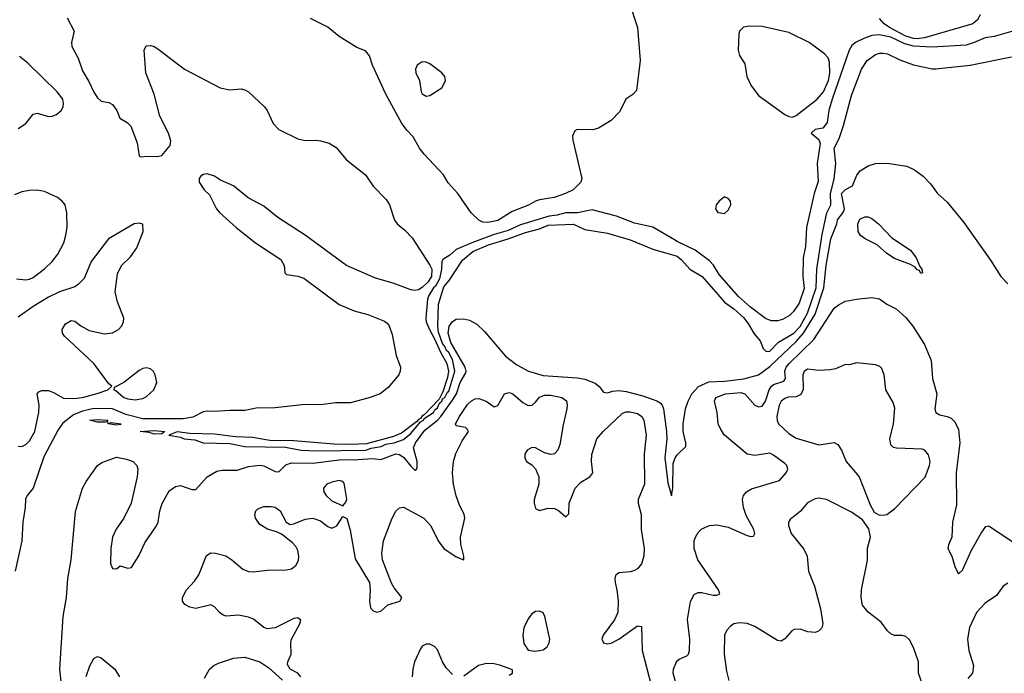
# Model space of a CAD drawing. Header units: inches. Extents: x 1603819 to 1745079, y 385938 to 533966.
# Tile 136 of 256: x 1616518 to 1621732, y 455588 to 459052. Entities that reach past the tile are written whole.
import ezdxf

# ---------------------------------------------------------------- set-up
doc = ezdxf.new("R2010")
doc.units = ezdxf.units.IN
doc.header["$MEASUREMENT"] = 0
doc.layers.add('B6415', color=7, linetype='Continuous')
doc.layers.add('B6425', color=7, linetype='Continuous')

msp = doc.modelspace()

# ---------------------------------------------------------------- linework, layer by layer
at = {"layer": 'B6415', "color": 5}
for points, elevation in [([(1619744.4, 459150), (1619789.2, 459010), (1619804, 458836), (1619783.5, 458676.5), (1619764.5, 458655.5), (1619728.3, 458630), (1619695.4, 458564.6), (1619650, 458516.5), (1619582.5, 458477.5), (1619552.2, 458467.7), (1619469.7, 458470.3), (1619457, 458463), (1619445.1, 458434.9), (1619446.8, 458413.2), (1619495.1, 458210), (1619489.5, 458190), (1619448.2, 458150), (1619408.3, 458130), (1619348.2, 458110), (1619270, 458097), (1619250, 458089.6), (1619211.6, 458068.4), (1619125.2, 458034.8), (1619050, 457987.2), (1618997.2, 457977.2), (1618970, 457979), (1618948.9, 457988.9), (1618908.4, 458028.4), (1618838.9, 458130), (1618786.7, 458186.7), (1618762.1, 458230), (1618659.2, 458339.2), (1618635.9, 458370), (1618602.2, 458430), (1618570, 458463.9), (1618542.3, 458502.3), (1618456.3, 458656.3), (1618386, 458810), (1618370, 458860.7), (1618350, 458886), (1618303.9, 458903.9), (1618210, 458962.8), (1618150, 459011.3), (1618058.1, 459058.1)], 380), ([(1616770, 459062), (1616806.9, 458990), (1616793.1, 458930), (1616794, 458910), (1616827.9, 458847.9), (1616850, 458779.8), (1616883.7, 458723.7), (1616910, 458666.9), (1616930, 458637.4), (1616950, 458619.5), (1616990, 458612.3), (1617010, 458602.7), (1617032.7, 458570), (1617049, 458530), (1617087, 458507), (1617106.6, 458486.6), (1617139.3, 458399.3), (1617150, 458328), (1617164, 458324), (1617190.9, 458329.1), (1617246.3, 458326.3), (1617270, 458332.7), (1617315.1, 458384.9), (1617318.7, 458410), (1617306, 458450), (1617259.8, 458539.8), (1617230, 458656.3), (1617186.1, 458770), (1617177.6, 458890), (1617187.9, 458912.1), (1617210, 458915.3), (1617230, 458909.8), (1617250, 458897), (1617391.2, 458790), (1617579.5, 458690), (1617630, 458679.8), (1617690, 458684.6), (1617710, 458680.6), (1617730, 458669.6), (1617814.7, 458590), (1617828.7, 458570), (1617860.7, 458500.7), (1617889.7, 458469.7), (1617990, 458419.8), (1618030, 458411.7), (1618086.3, 458413.7), (1618110.2, 458410.2), (1618156.4, 458396.4), (1618194, 458374), (1618248.8, 458308.8), (1618349, 458230), (1618389.7, 458169.7), (1618458.2, 458098.2), (1618475.7, 458070), (1618502.4, 457990), (1618517.7, 457970), (1618557, 457937), (1618595.7, 457895.7), (1618690.3, 457750.3), (1618699.7, 457730), (1618698.4, 457690), (1618679.8, 457660.2), (1618650, 457632.1), (1618630, 457620.6), (1618610, 457616.1), (1618590, 457619.4), (1618496.1, 457656.1), (1618402.8, 457682.8), (1618249, 457749), (1618028.9, 457910), (1617884.2, 458004.2), (1617810, 458062.7), (1617728, 458108), (1617650, 458171.6), (1617581.1, 458201.1), (1617550, 458222), (1617510, 458234), (1617489.4, 458230.6), (1617478, 458222), (1617468.7, 458210), (1617468.7, 458190), (1617494, 458150), (1617523.3, 458123.3), (1617560.5, 458050), (1617576.9, 458030), (1617664.5, 457950), (1617766, 457870), (1617900.1, 457780.1), (1617917.6, 457750), (1617922, 457710), (1617930, 457700.9), (1617990, 457692.4), (1618022.8, 457682.8), (1618210, 457542), (1618290, 457509.1), (1618360.7, 457490), (1618450, 457454.3), (1618464.4, 457444.4), (1618474.7, 457430), (1618490, 457384), (1618512.2, 457272.3), (1618534.7, 457210), (1618533.3, 457190), (1618525.1, 457170), (1618470, 457103), (1618426, 457070), (1618373.2, 457050), (1618270, 457021.2), (1618190, 457020.7), (1618110, 457011.2), (1618030, 457012.3), (1617870, 456994.4), (1617770, 456992.7), (1617710, 456981), (1617630, 456981.5), (1617550, 456975), (1617510, 456977.6), (1617490, 456973.5), (1617434.2, 456945.8), (1617384, 456936), (1617170, 456936.5), (1617079.7, 456959.7), (1617010, 456990.2), (1616910, 456990.8), (1616850, 456977.2), (1616802.7, 456957.3), (1616746.6, 456913.4), (1616720.9, 456879.1), (1616645.3, 456734.7), (1616589.7, 456570.3), (1616557.1, 456530), (1616548.9, 456511.1), (1616547.1, 456467.1), (1616534.8, 456390), (1616528.9, 456290), (1616493.3, 456130)], 380), ([(1616510, 458475.8), (1616550, 458501.4), (1616590, 458551.3), (1616610, 458556.3), (1616670, 458537.7), (1616690, 458540.2), (1616713.3, 458550), (1616738.5, 458570), (1616748.7, 458590), (1616750.7, 458610), (1616746, 458630), (1616715.8, 458670), (1616560.3, 458820.3), (1616516.4, 458856.4)], 420), ([(1616500.9, 457679.1), (1616550, 457673.5), (1616570, 457676.6), (1616590, 457686), (1616650, 457731.4), (1616689.9, 457770), (1616719.6, 457810), (1616751.2, 457870), (1616763, 457910), (1616768.8, 457951.2), (1616768.2, 458028.2), (1616758, 458070), (1616743.4, 458090), (1616717.8, 458110), (1616650, 458141.8), (1616610, 458148.2), (1616570, 458145.8), (1616530, 458139.1), (1616490, 458123.8)], 420), ([(1620000, 457876.9), (1619984.6, 457884.6), (1619870, 457952.6), (1619773.6, 457973.6), (1619677.6, 458010), (1619550, 458044.6), (1619471.1, 458028.9), (1619410, 458028), (1619364.4, 458015.6), (1619320.9, 458010), (1619170, 457965), (1619105.1, 457934.9), (1619030, 457914.2), (1618911.6, 457870), (1618830, 457833.1), (1618796.4, 457803.6), (1618758.2, 457781.8), (1618753.1, 457770), (1618752.2, 457730), (1618740.8, 457679.2), (1618720.6, 457639.4), (1618709.6, 457630), (1618685.3, 457590), (1618678, 457570), (1618668.5, 457470), (1618669.9, 457450), (1618687.9, 457410), (1618717, 457357), (1618745.7, 457290), (1618780.6, 457230), (1618789.3, 457190), (1618783.6, 457156.4), (1618759.5, 457080.5), (1618739.7, 457040.3), (1618661.1, 456958.9), (1618646.8, 456950), (1618641.1, 456938.9), (1618630, 456934), (1618619.3, 456920.7), (1618539.9, 456860.1), (1618497.3, 456842.7), (1618355, 456805), (1618270, 456800.6), (1618182.3, 456802.3), (1617970, 456820.2), (1617842.2, 456822.2), (1617750, 456838.5), (1617661.4, 456841.4), (1617550, 456856.1), (1617418.2, 456858.2), (1617352.7, 456867.3), (1617308, 456850), (1617370, 456839.7), (1617389.3, 456830), (1617445.1, 456825.1), (1617489.9, 456809.9), (1617630, 456806.9), (1617709.9, 456789.9), (1617925.8, 456785.8), (1618008.7, 456770), (1618090, 456767), (1618350.5, 456770), (1618378.9, 456781.1), (1618432.2, 456790), (1618457.5, 456802.5), (1618500.7, 456810), (1618550, 456828.1), (1618590, 456859.8), (1618639.9, 456920.1), (1618656.2, 456930), (1618660.6, 456939.4), (1618708.5, 456970), (1618715.4, 456984.6), (1618730, 456995.8), (1618740.6, 457019.4), (1618753.4, 457030), (1618756.5, 457043.5), (1618770, 457049.2), (1618782.5, 457077.5), (1618790, 457083.9), (1618822.7, 457190), (1618810, 457251.1), (1618790, 457288.9), (1618778.8, 457298.8), (1618770, 457319.3), (1618756.2, 457336.2), (1618735.6, 457395.6), (1618732.6, 457430), (1618735.8, 457544.2), (1618763.7, 457636.3), (1618792.7, 457670), (1618862.2, 457777.8), (1618917.1, 457822.9), (1619001, 457859), (1619104.9, 457890), (1619195.7, 457924.3), (1619270, 457943.8), (1619316.7, 457963.3), (1619450, 457967.3), (1619510, 457939.8), (1619630, 457920.5), (1619750, 457885.3), (1619870, 457835.4), (1619998.7, 457798.7), (1620000, 457797.8)], 360), ([(1616510, 456792.3), (1616530, 456790.2), (1616550, 456800.2), (1616570, 456820.6), (1616597.8, 456870), (1616619.9, 456970), (1616620.5, 457010), (1616610.9, 457069.1), (1616619.8, 457080.2), (1616633, 457087), (1616670, 457086.4), (1616696.8, 457076.8), (1616750, 457047), (1616804.1, 457044.1), (1616850, 457049.8), (1616929.1, 457070.9), (1616984.5, 457090), (1617005.2, 457110), (1616990, 457122.7), (1616910, 457230.7), (1616755.6, 457375.6), (1616744.5, 457390), (1616742.9, 457410), (1616760.5, 457439.5), (1616790, 457457.3), (1616810, 457454.8), (1616841.6, 457430), (1616885.1, 457405.1), (1616967.3, 457387.3), (1617010, 457392.3), (1617040.5, 457410), (1617059.1, 457430), (1617068.3, 457450), (1617069.7, 457470), (1617036.6, 457556.6), (1617024.1, 457610), (1617035.2, 457704.8), (1617058, 457750), (1617104.1, 457795.9), (1617138, 457842), (1617171.2, 457930), (1617170, 457968), (1617150, 457974.3), (1617124.9, 457970), (1616988.1, 457890), (1616896, 457770), (1616859.4, 457680.6), (1616830, 457649.6), (1616810, 457636.9), (1616729.3, 457609.3), (1616670, 457581.1), (1616590, 457532.6), (1616510, 457475.1)], 420), ([(1616740.1, 455530), (1616731.4, 455610), (1616748.8, 455890), (1616765.4, 455990), (1616772.5, 456090), (1616790.2, 456190), (1616813.7, 456446.3), (1616851, 456570), (1616870, 456604.4), (1616930.2, 456689.8), (1616953.8, 456706.2), (1617030, 456732.8), (1617083, 456723), (1617119.3, 456710), (1617138.7, 456690), (1617143, 456670), (1617140.4, 456630), (1617107.8, 456490), (1617069.7, 456410), (1617028.6, 456351.4), (1617009.9, 456310), (1617000.7, 456250), (1616998.7, 456170), (1617010, 456143.7), (1617030, 456142.7), (1617050, 456157.2), (1617090, 456145.2), (1617110, 456149.2), (1617150, 456214.7), (1617179.9, 456280.1), (1617242.5, 456370), (1617251.1, 456390), (1617260.1, 456450), (1617271.8, 456488.2), (1617310, 456555.9), (1617342.3, 456577.7), (1617370, 456583.1), (1617430, 456562), (1617450, 456561.5), (1617510, 456629.8), (1617561.1, 456658.9), (1617590, 456665), (1617670, 456664.1), (1617730, 456683.4), (1617790, 456691.3), (1617810, 456687.9), (1617870, 456658.3), (1617890, 456656.8), (1617926.8, 456693.2), (1617956.9, 456703.1), (1618070, 456702.1), (1618210, 456720.4), (1618310, 456721), (1618387, 456727), (1618430, 456721.6), (1618510, 456751.2), (1618530, 456747.8), (1618551.6, 456731.7), (1618590, 456686), (1618610, 456665.2), (1618614.8, 456665.2), (1618623.4, 456676.6), (1618622.6, 456710), (1618603.3, 456783.3), (1618613.5, 456810), (1618663.6, 456876.4), (1618730, 456930), (1618748.3, 456950), (1618810, 457035.1), (1618831.7, 457070), (1618850.2, 457130), (1618879.7, 457180.3), (1618882.7, 457190), (1618876.9, 457210), (1618801.2, 457341.2), (1618786.4, 457390), (1618791.9, 457428.1), (1618810, 457453), (1618830, 457464.6), (1618867.4, 457467.4), (1618899.8, 457459.8), (1618937.9, 457437.9), (1618978.9, 457398.9), (1619090, 457269.5), (1619150, 457222.5), (1619212.7, 457190), (1619290, 457166.1), (1619470, 457153.3), (1619510, 457146.4), (1619565.5, 457125.5), (1619587.2, 457107.2), (1619610, 457078), (1619630, 457074), (1619656.4, 457083.6), (1619690, 457087), (1619730, 457081.9), (1619818.4, 457058.4), (1619891.8, 457031.8), (1619910, 457020.8), (1619920.3, 457010), (1619927.4, 456990), (1619943.4, 456870), (1619944.8, 456830), (1619934.6, 456730), (1619950, 456597.2), (1619970, 456529.4), (1619977.1, 456570), (1619979.1, 456700.9), (1619989.4, 456730), (1620000, 456746.1)], 380), ([(1618006, 455570), (1617990.6, 455590), (1617950, 455611.3), (1617936, 455636), (1617937.3, 455650), (1617956, 455690), (1617953.8, 455750), (1617957.8, 455770), (1618001.6, 455850), (1618006, 455870), (1617990, 455882.8), (1617970, 455879.3), (1617870.7, 455829.3), (1617830, 455823.6), (1617810, 455831.7), (1617755.9, 455875.9), (1617730, 455885.4), (1617676, 455896), (1617611.3, 455891.3), (1617596.3, 455896.3), (1617575.3, 455910), (1617550, 455940.3), (1617530, 455951.6), (1617450, 455932.2), (1617418.4, 455938.4), (1617392.9, 455952.9), (1617380.5, 455970), (1617379.3, 455990), (1617400.9, 456030), (1617443.7, 456076.3), (1617466.5, 456110), (1617507.8, 456212.2), (1617530, 456227.3), (1617554.4, 456225.6), (1617610, 456210.8), (1617641.1, 456190), (1617699.6, 456139.6), (1617730, 456127.7), (1617753.6, 456126.4), (1617830, 456135.3), (1617930, 456136.4), (1617957.2, 456142.8), (1617980.2, 456159.8), (1617994.1, 456185.9), (1617995.8, 456210), (1617990, 456238.8), (1617979.7, 456259.7), (1617961.7, 456281.7), (1617904.9, 456324.9), (1617878, 456338), (1617830, 456351.4), (1617790, 456376.9), (1617767.1, 456410), (1617762.4, 456430), (1617767.8, 456450), (1617779.7, 456460.3), (1617810, 456472.7), (1617850, 456473), (1617870, 456468.1), (1617897.1, 456450), (1617929.7, 456389.7), (1617950, 456377.4), (1617970, 456379.8), (1618030, 456404.6), (1618070, 456410.5), (1618110, 456397), (1618150, 456366.2), (1618170, 456357.3), (1618197.6, 456370), (1618230, 456419), (1618250, 456409.2), (1618267.6, 456347.6), (1618295.1, 456195.1), (1618369.8, 456070), (1618374.6, 456030), (1618369.7, 455969.7), (1618375.3, 455935.3), (1618390, 455919.5), (1618410, 455912), (1618430, 455918), (1618467.9, 455952.1), (1618530.8, 455970), (1618541.6, 455990), (1618501, 456041), (1618486.7, 456066.7), (1618438.9, 456190), (1618435, 456225), (1618443.7, 456290), (1618490, 456411.3), (1618510, 456446.9), (1618530, 456465.4), (1618550, 456468.5), (1618657.8, 456410), (1618695, 456370), (1618734.2, 456290), (1618764.1, 456250), (1618830, 456205.8), (1618870.4, 456189.6), (1618870.3, 456209.7), (1618853.4, 456273.4), (1618851.8, 456310), (1618875.9, 456410), (1618872.4, 456430), (1618844.7, 456484.7), (1618830, 456528.4), (1618815.4, 456590), (1618810.1, 456650), (1618815.9, 456710), (1618826.8, 456753.2), (1618860.2, 456819.8), (1618894.6, 456870), (1618890, 456880.7), (1618878.8, 456890), (1618830, 456899.1), (1618825.3, 456910), (1618846.1, 456950), (1618890, 457011.9), (1618910, 457032.7), (1618930, 457043.2), (1618950, 457044.2), (1618988, 457030), (1619030, 457000.5), (1619050, 457007), (1619084.6, 457070), (1619110, 457075.9), (1619130, 457069.8), (1619183.1, 457023.1), (1619210, 457006.6), (1619230.9, 457009.1), (1619250, 457024.4), (1619270, 457050.8), (1619297.4, 457062.6), (1619330, 457061.9), (1619389.5, 457050), (1619412.6, 457032.6), (1619417.4, 457010), (1619415.7, 456990), (1619395.2, 456904.8), (1619378.5, 456801.5), (1619368.4, 456770), (1619350, 456751.6), (1619330, 456748), (1619296.7, 456756.7), (1619250, 456783.8), (1619230, 456784.9), (1619206, 456770), (1619192.7, 456750), (1619192.7, 456730), (1619201.2, 456710), (1619230, 456692.3), (1619250, 456672.3), (1619267, 456630), (1619267.3, 456590), (1619241.6, 456510), (1619241.6, 456490), (1619250, 456461.2), (1619270, 456451.8), (1619316.7, 456463.3), (1619350, 456461.4), (1619370.6, 456450.6), (1619410, 456418.4), (1619426.7, 456433.3), (1619428.4, 456490), (1619460.2, 456570), (1619490, 456601.2), (1619537.8, 456630), (1619552.1, 456650), (1619546.2, 456710), (1619547.8, 456747.8), (1619573.4, 456830), (1619607.2, 456870), (1619710, 456966.3), (1619730, 456973.6), (1619750, 456974), (1619790, 456964.2), (1619812.9, 456950), (1619822.8, 456930), (1619834.6, 456850), (1619824.1, 456750), (1619826.7, 456590), (1619792.9, 456510), (1619793.6, 456490), (1619808.1, 456430), (1619808.7, 456350), (1619823.9, 456250), (1619823.6, 456210), (1619810.8, 456169.2), (1619790, 456142.9), (1619770, 456131), (1619750, 456125.9), (1619690, 456120.2), (1619672.8, 456107.2), (1619668.7, 456090), (1619670.6, 456070), (1619680.5, 456030), (1619687.4, 455970), (1619685.6, 455910), (1619667.8, 455872.2), (1619606.9, 455790), (1619601.1, 455770), (1619610, 455749.7), (1619630, 455744.5), (1619650, 455747.7), (1619691.1, 455770), (1619790, 455840.5), (1619810, 455836), (1619814.7, 455710), (1619887.2, 455430)], 420), ([(1618810, 455582.9), (1618777.1, 455617.1), (1618756.4, 455650), (1618730, 455712.3), (1618714.5, 455730), (1618690, 455742.9), (1618670, 455742.9), (1618650, 455732), (1618641.1, 455718.9), (1618609.1, 455650), (1618599, 455610), (1618596.9, 455570)], 440), ([(1616870, 455571.2), (1616890, 455628), (1616910, 455666.3), (1616930, 455676.9), (1616950, 455669.7), (1617022, 455610), (1617046.2, 455570)], 420), ([(1617497.4, 455562.6), (1617523.2, 455610), (1617546.5, 455630), (1617570, 455641.9), (1617650, 455669.3), (1617710, 455673.6), (1617790, 455649), (1617838, 455618), (1617910, 455551.5)], 420), ([(1619110, 455578), (1619128, 455590), (1619127.3, 455607.3), (1619066, 455630), (1619030, 455638.4), (1618990, 455640.5), (1618948.2, 455630), (1618870, 455573.6)], 440), ([(1620000, 455529.3), (1619988.7, 455550), (1619979, 455590), (1619979.7, 455610), (1619995.3, 455650), (1620000, 455654.3)], 420)]:
    msp.add_lwpolyline(points, dxfattribs=dict(at, elevation=elevation))
for points, elevation in [([(1618650, 458828), (1618622, 458810), (1618613.4, 458790), (1618616.5, 458770), (1618634.9, 458730), (1618643.9, 458670), (1618650, 458659.5), (1618670, 458647.1), (1618690, 458649.2), (1618753.3, 458690), (1618771.9, 458728.1), (1618769.7, 458750), (1618753.3, 458770), (1618690, 458816.9), (1618670, 458826.6)], 420), ([(1617190, 457206.6), (1617170, 457203.5), (1617150, 457192.6), (1617070, 457129.7), (1617018, 457102), (1617016.3, 457090), (1617026.4, 457086.4), (1617070.3, 457050), (1617090, 457042.5), (1617130, 457037.1), (1617170, 457044.7), (1617190, 457055), (1617228.5, 457090), (1617243.5, 457130), (1617235.4, 457170), (1617227.2, 457187.3), (1617210, 457202.4)], 420), ([(1616970, 456919), (1616930, 456919.6), (1616889.3, 456930), (1616930, 456934), (1616984.7, 456930), (1616979.8, 456920.2)], 360), ([(1616991.6, 456911.6), (1617003.2, 456916.8), (1617054, 456910), (1617053.4, 456906.6), (1617050, 456906), (1617030, 456903.5), (1616988, 456910), (1616982, 456918)], 360), ([(1617230, 456855.6), (1617203.9, 456863.9), (1617155.3, 456870), (1617230, 456875.1), (1617286, 456870), (1617270, 456857.2)], 360), ([(1618210, 456610.5), (1618170, 456601.8), (1618144, 456590), (1618127.6, 456570), (1618128.4, 456550), (1618140.3, 456530), (1618170, 456501.7), (1618230, 456476), (1618244.8, 456495.2), (1618249.6, 456510.4), (1618236.1, 456596.1), (1618230, 456604.2)], 420), ([(1619270, 455918), (1619250, 455915.8), (1619230, 455903), (1619210, 455877.6), (1619187.3, 455830), (1619181.8, 455790), (1619187, 455747), (1619210, 455710.7), (1619245.5, 455705.5), (1619270, 455708.9), (1619290, 455713.7), (1619311.5, 455728.5), (1619321.7, 455750), (1619324.4, 455770), (1619298.9, 455890), (1619289.7, 455909.7)], 440)]:
    msp.add_lwpolyline(points, close=True, dxfattribs=dict(at, elevation=elevation))
at = {"layer": 'B6425', "color": 5}
for points, elevation in [([(1621603.6, 459076.4), (1621589.9, 459050), (1621564.4, 459030), (1621310, 458955.9), (1621270, 458950.2), (1621250, 458952.1), (1621210, 458965), (1621124, 459010), (1621095.5, 459030), (1621070, 459057)], 380), ([(1621802, 458998), (1621678, 458962), (1621630, 458956), (1621572.3, 458930), (1621530, 458917.2), (1621350, 458906.7), (1621250, 458911.7), (1621204.2, 458924.2), (1621130, 458959.6), (1621068.2, 458971.8), (1621030, 458967.8), (1620987.7, 458952.3), (1620947.4, 458932.6), (1620924.6, 458915.4), (1620909.4, 458890.6), (1620820.1, 458630), (1620801.9, 458570), (1620793.9, 458506.1), (1620770, 458477.2), (1620731, 458469), (1620709.7, 458450), (1620750, 458416.4), (1620756.2, 458396.2), (1620741.2, 458290), (1620746, 458194), (1620724.2, 458130), (1620684.5, 457950), (1620678.3, 457850), (1620667, 457790), (1620665.2, 457690), (1620672.2, 457627.8), (1620646.2, 457550), (1620614.9, 457505.1), (1620595, 457485), (1620556.5, 457463.5), (1620530, 457455.4), (1620496.4, 457456.4), (1620467.9, 457467.9), (1620388, 457528), (1620324.7, 457584.7), (1620221.1, 457701.1), (1620191.6, 457751.6), (1620170, 457773.4), (1620094.3, 457830), (1620000, 457876.9)], 360), ([(1620000, 457797.8), (1620021.5, 457781.5), (1620067, 457730), (1620131.7, 457691.7), (1620250, 457554.5), (1620299.3, 457519.3), (1620351.9, 457471.9), (1620377.9, 457437.9), (1620406.8, 457386.8), (1620439.8, 457350), (1620454.3, 457310), (1620470, 457294.3), (1620490, 457295.1), (1620536.4, 457343.6), (1620617.9, 457390), (1620650, 457426), (1620690, 457495.8), (1620735.1, 457630), (1620738.5, 457730), (1620767, 457913), (1620792.2, 458027.7), (1620813.8, 458070), (1620811.5, 458130), (1620830, 458207), (1620840.1, 458290), (1620831.5, 458370), (1620857.5, 458422.5), (1620880.7, 458490), (1620922.5, 458650), (1620976.4, 458790), (1621005.6, 458834.4), (1621050, 458866.3), (1621070, 458873.4), (1621090, 458874.3), (1621112.6, 458870), (1621178.9, 458838.9), (1621250, 458813.1), (1621350, 458791.5), (1621370, 458791), (1621550.1, 458809.9), (1621770, 458854.5)], 360), ([(1620000, 456746.1), (1620002.6, 456750), (1620044.8, 456790), (1620045.4, 456810), (1620030.8, 456870), (1620030.7, 456910), (1620044, 456990), (1620057.5, 457030), (1620077.5, 457070), (1620111.8, 457108.2), (1620167.5, 457132.5), (1620250, 457135.8), (1620352, 457148), (1620430, 457169.3), (1620490, 457213.5), (1620630, 457346.1), (1620668.9, 457390), (1620730, 457492.1), (1620775.4, 457630), (1620789.3, 457750), (1620812.8, 457890), (1620845.3, 457970), (1620848.9, 457991.1), (1620877.9, 458030), (1620884.9, 458050), (1620869.5, 458130.4), (1620890, 458151.7), (1620928.2, 458171.8), (1620951.4, 458228.6), (1620968.6, 458251.4), (1621010, 458278), (1621050, 458289.8), (1621111.9, 458291.9), (1621215.2, 458275.2), (1621256.8, 458256.8), (1621301.6, 458221.6), (1621341, 458181), (1621378.4, 458130), (1621430, 458084.4), (1621517.8, 457977.8), (1621658.2, 457778.2), (1621712.6, 457690), (1621750, 457651.3)], 380), ([(1620000, 455654.3), (1620010, 455663.5), (1620050, 455680.5), (1620058.7, 455690), (1620065.5, 455710), (1620066.4, 455770), (1620054.2, 455874.2), (1620070, 455969.6), (1620090, 456006.4), (1620110, 456016.3), (1620130, 456016.4), (1620190, 456002.4), (1620210, 456002.9), (1620224.9, 456010), (1620217.8, 456030), (1620109.5, 456190), (1620089.6, 456250), (1620090.1, 456289.9), (1620096.6, 456310), (1620110, 456334.8), (1620130, 456354), (1620170, 456371.9), (1620210, 456375.8), (1620270, 456362), (1620370, 456318.9), (1620390, 456313.7), (1620404.1, 456315.9), (1620411.3, 456328.7), (1620405.6, 456350), (1620364.7, 456424.7), (1620350, 456466.4), (1620345.9, 456510), (1620350.1, 456529.9), (1620366.5, 456550), (1620393.6, 456566.4), (1620541.1, 456610), (1620576.8, 456650), (1620585.4, 456670), (1620580.2, 456690), (1620570, 456699.3), (1620510, 456744.7), (1620490, 456754), (1620410, 456742), (1620370, 456750.2), (1620250.8, 456850.8), (1620230, 456879.5), (1620216.6, 456910), (1620212.1, 456970), (1620197.9, 457030), (1620204.3, 457050), (1620256.1, 457070), (1620336.3, 457076.3), (1620356.9, 457070), (1620410, 457008.6), (1620430, 456999.5), (1620450, 457003.9), (1620466.7, 457030), (1620486.3, 457090), (1620498.5, 457110), (1620510, 457119.1), (1620563.7, 457136.3), (1620572.5, 457150), (1620570.3, 457190), (1620577.1, 457210), (1620591.7, 457230), (1620722.4, 457357.6), (1620830, 457523.5), (1620856.7, 457543.3), (1620890, 457559.8), (1620948.7, 457571.3), (1621030, 457579.8), (1621070, 457571.9), (1621110, 457544.2), (1621159.7, 457519.7), (1621210, 457474.3), (1621247.5, 457427.5), (1621309.7, 457330), (1621345, 457245), (1621351.7, 457150), (1621374.8, 457070), (1621364.6, 456990), (1621369.8, 456970), (1621390, 456957.8), (1621430, 456949.8), (1621450, 456940.7), (1621470, 456921.5), (1621490, 456880.7), (1621496.7, 456810), (1621476.8, 456650), (1621478.3, 456481.7), (1621457.7, 456390), (1621454.3, 456310), (1621435.6, 456270), (1621432, 456250), (1621453.6, 456210), (1621470, 456154), (1621483.8, 456123.8), (1621490, 456116), (1621510, 456135.1), (1621558.5, 456241.5), (1621609.4, 456330.6), (1621634.4, 456365.6), (1621650, 456369.7), (1621799.3, 456270)], 420), ([(1621299.3, 455530), (1621277.7, 455590), (1621278, 455650), (1621250, 455725.6), (1621230, 455765.6), (1621210, 455784.2), (1621190, 455789.7), (1621149.7, 455789.7), (1621130, 455798), (1621113.1, 455813.1), (1621078.8, 455858.8), (1621010, 455912), (1620980.5, 455950), (1620973.7, 455990), (1620975.1, 456030), (1621007.9, 456187.9), (1621008, 456252), (1621022.7, 456310), (1621014.5, 456354.5), (1620980.9, 456400.9), (1620923, 456443), (1620790, 456509.7), (1620750, 456516.3), (1620730, 456513.3), (1620690, 456491.8), (1620650, 456445.1), (1620597, 456403), (1620588.4, 456390), (1620588.5, 456371.5), (1620603.7, 456330), (1620670, 456246.7), (1620688.1, 456210), (1620694.6, 456130), (1620726.5, 456050), (1620757.6, 455930), (1620770.6, 455850), (1620766, 455830), (1620748, 455812), (1620730, 455805.1), (1620692.2, 455807.8), (1620650, 455822), (1620619.2, 455820.8), (1620605.9, 455814.1), (1620570, 455771.8), (1620550, 455758.7), (1620530, 455762.6), (1620410, 455836.4), (1620370, 455852.1), (1620330, 455856.4), (1620298.8, 455850), (1620281.1, 455838.9), (1620262.2, 455817.8), (1620250.3, 455790), (1620248.9, 455690), (1620260.7, 455600.7), (1620272.3, 455550)], 440), ([(1621750, 456065.7), (1621724.9, 456050), (1621690, 456000.7), (1621630, 455959.7), (1621584, 455910), (1621548.2, 455831.8), (1621537.5, 455770), (1621544.2, 455710), (1621569.1, 455630), (1621563.1, 455590), (1621538.4, 455561.6)], 440)]:
    msp.add_lwpolyline(points, dxfattribs=dict(at, elevation=elevation))
for points, elevation in [([(1620382.2, 459017.8), (1620350, 459012.3), (1620330.2, 458990), (1620325.2, 458974.8), (1620322.1, 458890), (1620330, 458862.3), (1620358, 458818), (1620368.6, 458750), (1620390, 458704.6), (1620430.7, 458650), (1620570, 458549.6), (1620590, 458538.1), (1620610, 458534.8), (1620630, 458543.3), (1620740.8, 458630), (1620774.1, 458670), (1620800.6, 458730), (1620808.3, 458768.3), (1620806.2, 458826.2), (1620798.8, 458850), (1620780.4, 458870), (1620698.5, 458930), (1620590, 458983.9), (1620450, 459014.8)], 380), ([(1620250, 458112.3), (1620221, 458090), (1620206, 458070), (1620202, 458050), (1620214, 458030), (1620250, 458024.7), (1620270, 458042), (1620284, 458070), (1620281.2, 458090), (1620270, 458104)], 380), ([(1621290, 457707.3), (1621282.9, 457722.9), (1621270, 457726.2), (1621259.5, 457739.5), (1621234.9, 457754.9), (1621150, 457785.6), (1621110, 457813), (1621058, 457858), (1620995, 457890), (1620970, 457907.9), (1620958.7, 457930), (1620956.9, 457970), (1620966, 457994), (1620993.4, 458006.6), (1621010, 458007.8), (1621030, 457998.8), (1621065.1, 457970), (1621136.4, 457896.4), (1621235.1, 457830), (1621264.6, 457790), (1621283.8, 457743.8), (1621294.3, 457730), (1621298.8, 457710)], 380), ([(1620950, 457232.7), (1620910, 457223.7), (1620890, 457225.2), (1620838, 457202), (1620810, 457196.3), (1620750, 457193.5), (1620690, 457199.1), (1620672.3, 457187.7), (1620664.7, 457170), (1620667.1, 457092.9), (1620654.7, 457065.3), (1620630, 457053.3), (1620589.1, 457050.9), (1620570, 457045.3), (1620550.2, 457030), (1620539.4, 457010), (1620526.8, 456950), (1620528.2, 456928.2), (1620535.8, 456910), (1620590, 456859.7), (1620630, 456834.4), (1620750, 456799.3), (1620830, 456812), (1620850, 456801.6), (1620868.9, 456770), (1620894.9, 456710), (1620963.7, 456630), (1621022, 456482), (1621042, 456442), (1621067.7, 456427.7), (1621090, 456425.5), (1621110, 456430.4), (1621150, 456459.3), (1621312.2, 456627.8), (1621336.4, 456690), (1621338.8, 456710), (1621330, 456746.6), (1621310.7, 456770.7), (1621296.5, 456776.5), (1621161.4, 456781.4), (1621145.3, 456785.3), (1621130, 456799.3), (1621124.7, 456830), (1621145.7, 456910), (1621152.5, 456992.5), (1621143.8, 457023.8), (1621104.2, 457090), (1621096.2, 457170), (1621082.9, 457202.9), (1621073.3, 457213.3), (1621050, 457222)], 440)]:
    msp.add_lwpolyline(points, close=True, dxfattribs=dict(at, elevation=elevation))

doc.saveas('drawing.dxf')
